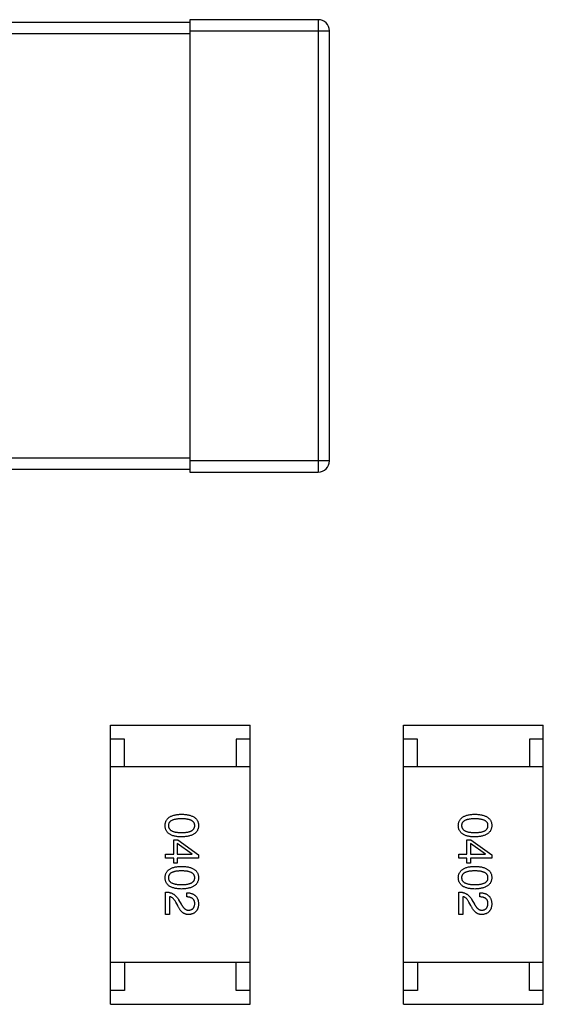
# Model space of a CAD drawing. Header units: millimetres. Extents: x 170 to 326, y 157 to 284.
# Tile 30 of 117: x 241.32 to 243.2, y 263.55 to 267.08. Entities that reach past the tile are written whole.
import ezdxf

# ---------------------------------------------------------------- set-up
doc = ezdxf.new("R2010")
doc.units = ezdxf.units.MM
doc.header["$LTSCALE"] = 30.734
doc.layers.get('0').update_dxf_attribs({"linetype": 'CONTINUOUS'})

msp = doc.modelspace()

# ---------------------------------------------------------------- linework, layer by layer
at = {"linetype": 'Continuous'}
for p, q in [((241.9326, 267.0671), (239.7326, 267.0671)), ((241.9326, 267.0771), (241.9326, 265.4571)), ((242.3926, 267.0771), (241.9326, 267.0771)), ((242.3926, 267.0771), (242.3926, 265.4571)), ((239.7326, 267.0271), (241.9326, 267.0271)), ((241.9326, 267.0371), (242.4326, 267.0371)), ((242.4326, 265.4971), (242.4326, 267.0371)), ((241.9326, 265.5071), (239.7326, 265.5071)), ((242.4326, 265.4971), (241.9326, 265.4971)), ((239.7326, 265.4671), (241.9326, 265.4671)), ((241.9326, 265.4571), (242.3926, 265.4571)), ((241.6484, 263.5512), (241.6484, 264.5512)), ((241.6484, 264.5512), (242.1484, 264.5512)), ((242.1484, 263.5512), (242.1484, 264.5512)), ((242.6984, 263.5512), (242.6984, 264.5512)), ((242.6984, 264.5512), (243.1984, 264.5512)), ((243.1984, 263.5512), (243.1984, 264.5512)), ((241.6984, 264.5012), (241.6484, 264.5012)), ((241.6984, 264.4012), (241.6984, 264.5012)), ((242.0984, 264.5012), (242.0984, 264.4012)), ((242.1484, 264.5012), (242.0984, 264.5012)), ((242.7484, 264.5012), (242.6984, 264.5012)), ((242.7484, 264.4012), (242.7484, 264.5012)), ((243.1484, 264.5012), (243.1484, 264.4012)), ((243.1984, 264.5012), (243.1484, 264.5012)), ((242.1484, 264.4012), (241.6484, 264.4012)), ((243.1984, 264.4012), (242.6984, 264.4012)), ((241.8749, 264.0888), (241.8749, 264.1406)), ((241.8749, 264.1406), (241.8894, 264.1406)), ((241.8874, 264.1268), (241.8874, 264.0888)), ((241.9412, 264.0894), (241.8874, 264.1268)), ((241.8894, 264.1406), (241.9641, 264.0868)), ((242.9249, 264.0888), (242.9249, 264.1406)), ((242.9249, 264.1406), (242.9394, 264.1406)), ((242.9374, 264.1268), (242.9374, 264.0888)), ((242.9912, 264.0894), (242.9374, 264.1268)), ((242.9394, 264.1406), (243.0141, 264.0868)), ((241.8461, 264.0743), (241.8461, 264.0888)), ((241.8461, 264.0888), (241.8749, 264.0888)), ((241.8874, 264.0888), (241.9412, 264.0888)), ((241.9412, 264.0888), (241.9412, 264.0894)), ((241.9641, 264.0868), (241.9641, 264.0743)), ((242.8961, 264.0743), (242.8961, 264.0888)), ((242.8961, 264.0888), (242.9249, 264.0888)), ((242.9374, 264.0888), (242.9912, 264.0888)), ((242.9912, 264.0888), (242.9912, 264.0894)), ((243.0141, 264.0868), (243.0141, 264.0743)), ((241.8749, 264.0743), (241.8461, 264.0743)), ((241.8749, 264.0566), (241.8749, 264.0743)), ((241.8874, 264.0566), (241.8749, 264.0566)), ((241.8874, 264.0743), (241.8874, 264.0566)), ((241.9641, 264.0743), (241.8874, 264.0743)), ((242.9249, 264.0743), (242.8961, 264.0743)), ((242.9249, 264.0566), (242.9249, 264.0743)), ((242.9374, 264.0566), (242.9249, 264.0566)), ((242.9374, 264.0743), (242.9374, 264.0566)), ((243.0141, 264.0743), (242.9374, 264.0743)), ((241.8461, 263.8727), (241.8461, 263.9534)), ((241.9215, 263.9357), (241.9215, 263.9508)), ((242.8961, 263.8727), (242.8961, 263.9534)), ((242.9715, 263.9357), (242.9715, 263.9508)), ((241.8599, 263.937), (241.8599, 263.8727)), ((241.8894, 263.9049), (241.8822, 263.9173)), ((241.8926, 263.9258), (241.9018, 263.9101)), ((242.9098, 263.937), (242.9098, 263.8727)), ((242.9394, 263.9049), (242.9321, 263.9173)), ((242.9426, 263.9258), (242.9518, 263.9101)), ((241.8599, 263.8727), (241.8461, 263.8727)), ((242.9098, 263.8727), (242.8961, 263.8727)), ((242.1484, 263.7012), (241.6484, 263.7012)), ((241.6984, 263.7012), (241.6984, 263.6012)), ((242.0984, 263.6012), (242.0984, 263.7012)), ((243.1984, 263.7012), (242.6984, 263.7012)), ((242.7484, 263.7012), (242.7484, 263.6012)), ((243.1484, 263.6012), (243.1484, 263.7012)), ((241.6984, 263.6012), (241.6484, 263.6012)), ((242.1484, 263.6012), (242.0984, 263.6012)), ((242.7484, 263.6012), (242.6984, 263.6012)), ((243.1984, 263.6012), (243.1484, 263.6012)), ((241.6484, 263.5512), (242.1484, 263.5512)), ((242.6984, 263.5512), (243.1984, 263.5512))]:
    msp.add_line(p, q, dxfattribs=at)
for centre, start, end in [((242.3926, 267.0371), 0, 90), ((242.3926, 265.4971), 270, 0)]:
    msp.add_arc(centre, 0.04, start, end, dxfattribs=at)
for points, knots in [([(241.8441, 264.1912), (241.8442, 264.1928), (241.8443, 264.1959), (241.8451, 264.2004), (241.8463, 264.2046), (241.848, 264.2085), (241.8501, 264.2121), (241.8527, 264.2154), (241.8557, 264.2185), (241.8592, 264.2211), (241.8631, 264.2235), (241.8675, 264.2256), (241.8724, 264.2274), (241.8777, 264.2289), (241.8834, 264.2301), (241.8896, 264.231), (241.8962, 264.2316), (241.9008, 264.2318), (241.9031, 264.2319)], [0, 0, 0, 0, 0.059135, 0.115606, 0.169241, 0.221578, 0.273261, 0.324749, 0.377329, 0.431642, 0.488541, 0.548597, 0.612232, 0.680174, 0.752504, 0.829777, 0.912307, 1, 1, 1, 1]), ([(241.9031, 264.2319), (241.9056, 264.2318), (241.9103, 264.2316), (241.9172, 264.231), (241.9235, 264.2301), (241.9295, 264.2289), (241.9349, 264.2274), (241.9399, 264.2256), (241.9445, 264.2235), (241.9485, 264.2211), (241.9521, 264.2185), (241.9553, 264.2155), (241.958, 264.2121), (241.9602, 264.2085), (241.9618, 264.2046), (241.9631, 264.2004), (241.9639, 264.1959), (241.964, 264.1928), (241.9641, 264.1912)], [0, 0, 0, 0, 0.088823, 0.172287, 0.250296, 0.323438, 0.392244, 0.456221, 0.516635, 0.573871, 0.628, 0.680335, 0.731489, 0.782557, 0.834044, 0.886738, 0.942089, 1, 1, 1, 1]), ([(242.8941, 264.1912), (242.8942, 264.1928), (242.8943, 264.1959), (242.8951, 264.2004), (242.8963, 264.2046), (242.8979, 264.2085), (242.9001, 264.2121), (242.9027, 264.2154), (242.9057, 264.2185), (242.9092, 264.2211), (242.9131, 264.2235), (242.9175, 264.2256), (242.9224, 264.2274), (242.9276, 264.2289), (242.9334, 264.2301), (242.9396, 264.231), (242.9462, 264.2316), (242.9508, 264.2318), (242.9531, 264.2319)], [0, 0, 0, 0, 0.059135, 0.115606, 0.169241, 0.221578, 0.273261, 0.324749, 0.377329, 0.431642, 0.488541, 0.548597, 0.612232, 0.680174, 0.752504, 0.829777, 0.912307, 1, 1, 1, 1]), ([(242.9531, 264.2319), (242.9556, 264.2318), (242.9603, 264.2316), (242.9671, 264.231), (242.9735, 264.2301), (242.9794, 264.2289), (242.9849, 264.2274), (242.9899, 264.2256), (242.9944, 264.2235), (242.9985, 264.2211), (243.0021, 264.2185), (243.0053, 264.2155), (243.0079, 264.2121), (243.0101, 264.2085), (243.0118, 264.2046), (243.0131, 264.2004), (243.0139, 264.1959), (243.014, 264.1928), (243.0141, 264.1912)], [0, 0, 0, 0, 0.088823, 0.172287, 0.250296, 0.323438, 0.392244, 0.456221, 0.516635, 0.573871, 0.628, 0.680335, 0.731489, 0.782557, 0.834044, 0.886738, 0.942089, 1, 1, 1, 1]), ([(241.9031, 264.2155), (241.9012, 264.2154), (241.8975, 264.2154), (241.8922, 264.2151), (241.8872, 264.2147), (241.8826, 264.214), (241.8783, 264.2131), (241.8744, 264.2122), (241.8709, 264.2109), (241.8678, 264.2095), (241.865, 264.2079), (241.8626, 264.2061), (241.8605, 264.2041), (241.8588, 264.2019), (241.8575, 264.1995), (241.8566, 264.1969), (241.856, 264.1941), (241.856, 264.1922), (241.8559, 264.1912)], [0, 0, 0, 0, 0.096457, 0.187288, 0.27178, 0.350132, 0.423455, 0.491343, 0.554037, 0.612253, 0.666313, 0.717038, 0.764921, 0.811214, 0.856775, 0.902988, 0.950234, 1, 1, 1, 1]), ([(241.9503, 264.1912), (241.9503, 264.1922), (241.9502, 264.1941), (241.9497, 264.1969), (241.9488, 264.1995), (241.9475, 264.2019), (241.9458, 264.2041), (241.9437, 264.2061), (241.9413, 264.2079), (241.9385, 264.2095), (241.9353, 264.2109), (241.9318, 264.2122), (241.9279, 264.2131), (241.9237, 264.214), (241.9191, 264.2147), (241.9141, 264.2151), (241.9087, 264.2154), (241.905, 264.2154), (241.9031, 264.2155)], [0, 0, 0, 0, 0.049764, 0.097007, 0.143217, 0.188577, 0.235116, 0.282997, 0.333719, 0.387776, 0.445989, 0.508679, 0.576563, 0.649481, 0.728235, 0.812722, 0.903548, 1, 1, 1, 1]), ([(242.9531, 264.2155), (242.9512, 264.2154), (242.9475, 264.2154), (242.9422, 264.2151), (242.9372, 264.2147), (242.9326, 264.214), (242.9283, 264.2131), (242.9244, 264.2122), (242.9209, 264.2109), (242.9178, 264.2095), (242.915, 264.2079), (242.9125, 264.2061), (242.9105, 264.2041), (242.9088, 264.2019), (242.9075, 264.1995), (242.9066, 264.1969), (242.906, 264.1941), (242.9059, 264.1922), (242.9059, 264.1912)], [0, 0, 0, 0, 0.096457, 0.187288, 0.27178, 0.350132, 0.423455, 0.491343, 0.554037, 0.612253, 0.666313, 0.717038, 0.764921, 0.811214, 0.856775, 0.902988, 0.950234, 1, 1, 1, 1]), ([(243.0003, 264.1912), (243.0003, 264.1922), (243.0002, 264.1941), (242.9997, 264.1969), (242.9988, 264.1995), (242.9974, 264.2019), (242.9958, 264.2041), (242.9937, 264.2061), (242.9913, 264.2079), (242.9885, 264.2095), (242.9853, 264.2109), (242.9818, 264.2122), (242.9779, 264.2131), (242.9737, 264.214), (242.9691, 264.2147), (242.9641, 264.2151), (242.9587, 264.2154), (242.955, 264.2154), (242.9531, 264.2155)], [0, 0, 0, 0, 0.049764, 0.097007, 0.143217, 0.188577, 0.235116, 0.282997, 0.333719, 0.387776, 0.445989, 0.508679, 0.576563, 0.649481, 0.728235, 0.812722, 0.903548, 1, 1, 1, 1]), ([(241.9031, 264.1505), (241.9008, 264.1506), (241.8962, 264.1508), (241.8896, 264.1514), (241.8834, 264.1523), (241.8777, 264.1535), (241.8724, 264.155), (241.8675, 264.1568), (241.8632, 264.1589), (241.8592, 264.1612), (241.8557, 264.1639), (241.8527, 264.167), (241.8501, 264.1703), (241.848, 264.1739), (241.8463, 264.1778), (241.8451, 264.182), (241.8443, 264.1865), (241.8442, 264.1896), (241.8441, 264.1912)], [0, 0, 0, 0, 0.08769, 0.170218, 0.24749, 0.319818, 0.387758, 0.451391, 0.511445, 0.568185, 0.622681, 0.67526, 0.726746, 0.778428, 0.830764, 0.884397, 0.940866, 1, 1, 1, 1]), ([(241.8559, 264.1912), (241.856, 264.1902), (241.8561, 264.1882), (241.8567, 264.1854), (241.8577, 264.1827), (241.8591, 264.1803), (241.8608, 264.178), (241.8629, 264.1759), (241.8653, 264.1741), (241.8681, 264.1724), (241.8712, 264.171), (241.8747, 264.1697), (241.8786, 264.1686), (241.8828, 264.1678), (241.8874, 264.1671), (241.8923, 264.1666), (241.8976, 264.1663), (241.9013, 264.1663), (241.9031, 264.1663)], [0, 0, 0, 0, 0.050879, 0.099377, 0.146973, 0.193618, 0.240619, 0.289461, 0.34047, 0.395283, 0.453059, 0.515633, 0.582666, 0.655287, 0.732971, 0.815933, 0.905166, 1, 1, 1, 1]), ([(241.9031, 264.1663), (241.905, 264.1663), (241.9087, 264.1663), (241.9141, 264.1666), (241.9191, 264.1671), (241.9237, 264.1678), (241.9279, 264.1686), (241.9318, 264.1697), (241.9353, 264.171), (241.9385, 264.1724), (241.9413, 264.1741), (241.9437, 264.1759), (241.9458, 264.178), (241.9475, 264.1802), (241.9488, 264.1827), (241.9497, 264.1854), (241.9502, 264.1882), (241.9503, 264.1902), (241.9503, 264.1912)], [0, 0, 0, 0, 0.095719, 0.185854, 0.269738, 0.347952, 0.420315, 0.487894, 0.550245, 0.608186, 0.662454, 0.713283, 0.761375, 0.808209, 0.854301, 0.901312, 0.949396, 1, 1, 1, 1]), ([(241.9641, 264.1912), (241.964, 264.1896), (241.9638, 264.1866), (241.963, 264.1821), (241.9617, 264.178), (241.9599, 264.1741), (241.9577, 264.1705), (241.955, 264.1673), (241.9518, 264.1643), (241.9482, 264.1616), (241.9441, 264.1592), (241.9396, 264.1571), (241.9346, 264.1553), (241.9292, 264.1537), (241.9233, 264.1525), (241.917, 264.1515), (241.9102, 264.1509), (241.9055, 264.1507), (241.9031, 264.1505)], [0, 0, 0, 0, 0.057415, 0.112361, 0.16496, 0.216437, 0.267441, 0.318839, 0.371478, 0.426325, 0.483626, 0.544235, 0.608673, 0.677374, 0.750405, 0.828394, 0.911525, 1, 1, 1, 1]), ([(242.9531, 264.1505), (242.9508, 264.1506), (242.9462, 264.1508), (242.9396, 264.1514), (242.9334, 264.1523), (242.9276, 264.1535), (242.9224, 264.155), (242.9175, 264.1568), (242.9131, 264.1589), (242.9092, 264.1612), (242.9057, 264.1639), (242.9027, 264.167), (242.9001, 264.1703), (242.8979, 264.1739), (242.8963, 264.1778), (242.8951, 264.182), (242.8943, 264.1865), (242.8942, 264.1896), (242.8941, 264.1912)], [0, 0, 0, 0, 0.08769, 0.170218, 0.24749, 0.319818, 0.387758, 0.451391, 0.511445, 0.568185, 0.622681, 0.67526, 0.726746, 0.778428, 0.830764, 0.884397, 0.940866, 1, 1, 1, 1]), ([(242.9059, 264.1912), (242.906, 264.1902), (242.9061, 264.1882), (242.9067, 264.1854), (242.9077, 264.1827), (242.9091, 264.1803), (242.9108, 264.178), (242.9129, 264.1759), (242.9153, 264.1741), (242.9181, 264.1724), (242.9212, 264.171), (242.9247, 264.1697), (242.9286, 264.1686), (242.9328, 264.1678), (242.9374, 264.1671), (242.9423, 264.1666), (242.9476, 264.1663), (242.9512, 264.1663), (242.9531, 264.1663)], [0, 0, 0, 0, 0.050879, 0.099377, 0.146973, 0.193618, 0.240619, 0.289461, 0.34047, 0.395283, 0.453059, 0.515633, 0.582666, 0.655287, 0.732971, 0.815933, 0.905166, 1, 1, 1, 1]), ([(242.9531, 264.1663), (242.955, 264.1663), (242.9587, 264.1663), (242.9641, 264.1666), (242.9691, 264.1671), (242.9737, 264.1678), (242.9779, 264.1686), (242.9818, 264.1697), (242.9853, 264.171), (242.9885, 264.1724), (242.9913, 264.1741), (242.9937, 264.1759), (242.9958, 264.178), (242.9975, 264.1802), (242.9988, 264.1827), (242.9997, 264.1854), (243.0002, 264.1882), (243.0003, 264.1902), (243.0003, 264.1912)], [0, 0, 0, 0, 0.095719, 0.185854, 0.269738, 0.347952, 0.420315, 0.487894, 0.550245, 0.608186, 0.662454, 0.713283, 0.761375, 0.808209, 0.854301, 0.901312, 0.949396, 1, 1, 1, 1]), ([(243.0141, 264.1912), (243.014, 264.1896), (243.0138, 264.1866), (243.013, 264.1821), (243.0116, 264.178), (243.0099, 264.1741), (243.0077, 264.1705), (243.005, 264.1673), (243.0018, 264.1643), (242.9982, 264.1616), (242.9941, 264.1592), (242.9896, 264.1571), (242.9846, 264.1553), (242.9792, 264.1537), (242.9733, 264.1525), (242.967, 264.1515), (242.9602, 264.1509), (242.9555, 264.1507), (242.9531, 264.1505)], [0, 0, 0, 0, 0.057415, 0.112361, 0.16496, 0.216437, 0.267441, 0.318839, 0.371478, 0.426325, 0.483626, 0.544235, 0.608673, 0.677374, 0.750405, 0.828394, 0.911525, 1, 1, 1, 1]), ([(241.8441, 264.0047), (241.8442, 264.0063), (241.8443, 264.0094), (241.8451, 264.0139), (241.8463, 264.0181), (241.848, 264.022), (241.8501, 264.0256), (241.8527, 264.0289), (241.8557, 264.0319), (241.8592, 264.0346), (241.8631, 264.037), (241.8675, 264.0391), (241.8724, 264.0409), (241.8777, 264.0424), (241.8834, 264.0436), (241.8896, 264.0445), (241.8962, 264.0451), (241.9008, 264.0453), (241.9031, 264.0453)], [0, 0, 0, 0, 0.059135, 0.115606, 0.169241, 0.221578, 0.273261, 0.324749, 0.377329, 0.431642, 0.488541, 0.548597, 0.612232, 0.680174, 0.752504, 0.829777, 0.912307, 1, 1, 1, 1]), ([(241.9031, 264.0289), (241.9012, 264.0289), (241.8975, 264.0289), (241.8922, 264.0286), (241.8872, 264.0281), (241.8826, 264.0275), (241.8783, 264.0266), (241.8744, 264.0256), (241.8709, 264.0244), (241.8678, 264.023), (241.865, 264.0214), (241.8626, 264.0196), (241.8605, 264.0175), (241.8588, 264.0153), (241.8575, 264.013), (241.8566, 264.0104), (241.856, 264.0076), (241.856, 264.0057), (241.8559, 264.0047)], [0, 0, 0, 0, 0.096457, 0.187288, 0.27178, 0.350132, 0.423455, 0.491343, 0.554037, 0.612253, 0.666313, 0.717038, 0.764921, 0.811214, 0.856775, 0.902988, 0.950234, 1, 1, 1, 1]), ([(241.9031, 264.0453), (241.9056, 264.0453), (241.9103, 264.0451), (241.9172, 264.0445), (241.9235, 264.0436), (241.9295, 264.0424), (241.9349, 264.0409), (241.9399, 264.0391), (241.9445, 264.037), (241.9485, 264.0346), (241.9521, 264.0319), (241.9553, 264.0289), (241.958, 264.0256), (241.9602, 264.022), (241.9618, 264.0181), (241.9631, 264.0139), (241.9639, 264.0094), (241.964, 264.0063), (241.9641, 264.0047)], [0, 0, 0, 0, 0.088823, 0.172287, 0.250296, 0.323438, 0.392244, 0.456221, 0.516635, 0.573871, 0.628, 0.680335, 0.731489, 0.782557, 0.834044, 0.886738, 0.942089, 1, 1, 1, 1]), ([(241.9503, 264.0047), (241.9503, 264.0057), (241.9502, 264.0076), (241.9497, 264.0104), (241.9488, 264.013), (241.9475, 264.0154), (241.9458, 264.0175), (241.9437, 264.0196), (241.9413, 264.0214), (241.9385, 264.023), (241.9353, 264.0244), (241.9318, 264.0256), (241.9279, 264.0266), (241.9237, 264.0275), (241.9191, 264.0281), (241.9141, 264.0286), (241.9087, 264.0289), (241.905, 264.0289), (241.9031, 264.0289)], [0, 0, 0, 0, 0.049764, 0.097007, 0.143217, 0.188577, 0.235116, 0.282997, 0.333719, 0.387776, 0.445989, 0.508679, 0.576563, 0.649481, 0.728235, 0.812722, 0.903548, 1, 1, 1, 1]), ([(242.8941, 264.0047), (242.8942, 264.0063), (242.8943, 264.0094), (242.8951, 264.0139), (242.8963, 264.0181), (242.8979, 264.022), (242.9001, 264.0256), (242.9027, 264.0289), (242.9057, 264.0319), (242.9092, 264.0346), (242.9131, 264.037), (242.9175, 264.0391), (242.9224, 264.0409), (242.9276, 264.0424), (242.9334, 264.0436), (242.9396, 264.0445), (242.9462, 264.0451), (242.9508, 264.0453), (242.9531, 264.0453)], [0, 0, 0, 0, 0.059135, 0.115606, 0.169241, 0.221578, 0.273261, 0.324749, 0.377329, 0.431642, 0.488541, 0.548597, 0.612232, 0.680174, 0.752504, 0.829777, 0.912307, 1, 1, 1, 1]), ([(242.9531, 264.0289), (242.9512, 264.0289), (242.9475, 264.0289), (242.9422, 264.0286), (242.9372, 264.0281), (242.9326, 264.0275), (242.9283, 264.0266), (242.9244, 264.0256), (242.9209, 264.0244), (242.9178, 264.023), (242.915, 264.0214), (242.9125, 264.0196), (242.9105, 264.0175), (242.9088, 264.0153), (242.9075, 264.013), (242.9066, 264.0104), (242.906, 264.0076), (242.9059, 264.0057), (242.9059, 264.0047)], [0, 0, 0, 0, 0.096457, 0.187288, 0.27178, 0.350132, 0.423455, 0.491343, 0.554037, 0.612253, 0.666313, 0.717038, 0.764921, 0.811214, 0.856775, 0.902988, 0.950234, 1, 1, 1, 1]), ([(242.9531, 264.0453), (242.9556, 264.0453), (242.9603, 264.0451), (242.9671, 264.0445), (242.9735, 264.0436), (242.9794, 264.0424), (242.9849, 264.0409), (242.9899, 264.0391), (242.9944, 264.037), (242.9985, 264.0346), (243.0021, 264.0319), (243.0053, 264.0289), (243.0079, 264.0256), (243.0101, 264.022), (243.0118, 264.0181), (243.0131, 264.0139), (243.0139, 264.0094), (243.014, 264.0063), (243.0141, 264.0047)], [0, 0, 0, 0, 0.088823, 0.172287, 0.250296, 0.323438, 0.392244, 0.456221, 0.516635, 0.573871, 0.628, 0.680335, 0.731489, 0.782557, 0.834044, 0.886738, 0.942089, 1, 1, 1, 1]), ([(243.0003, 264.0047), (243.0003, 264.0057), (243.0002, 264.0076), (242.9997, 264.0104), (242.9988, 264.013), (242.9974, 264.0154), (242.9958, 264.0175), (242.9937, 264.0196), (242.9913, 264.0214), (242.9885, 264.023), (242.9853, 264.0244), (242.9818, 264.0256), (242.9779, 264.0266), (242.9737, 264.0275), (242.9691, 264.0281), (242.9641, 264.0286), (242.9587, 264.0289), (242.955, 264.0289), (242.9531, 264.0289)], [0, 0, 0, 0, 0.049764, 0.097007, 0.143217, 0.188577, 0.235116, 0.282997, 0.333719, 0.387776, 0.445989, 0.508679, 0.576563, 0.649481, 0.728235, 0.812722, 0.903548, 1, 1, 1, 1]), ([(241.9031, 263.964), (241.9008, 263.9641), (241.8962, 263.9643), (241.8896, 263.9649), (241.8834, 263.9658), (241.8777, 263.967), (241.8724, 263.9685), (241.8675, 263.9703), (241.8632, 263.9723), (241.8592, 263.9747), (241.8557, 263.9774), (241.8527, 263.9804), (241.8501, 263.9837), (241.848, 263.9874), (241.8463, 263.9913), (241.8451, 263.9955), (241.8443, 264), (241.8442, 264.0031), (241.8441, 264.0047)], [0, 0, 0, 0, 0.08769, 0.170218, 0.24749, 0.319818, 0.387758, 0.451391, 0.511445, 0.568185, 0.622681, 0.67526, 0.726746, 0.778428, 0.830764, 0.884397, 0.940866, 1, 1, 1, 1]), ([(241.8559, 264.0047), (241.856, 264.0037), (241.8561, 264.0017), (241.8567, 263.9988), (241.8577, 263.9962), (241.8591, 263.9937), (241.8608, 263.9915), (241.8629, 263.9894), (241.8653, 263.9876), (241.8681, 263.9859), (241.8712, 263.9844), (241.8747, 263.9832), (241.8786, 263.9821), (241.8828, 263.9813), (241.8874, 263.9806), (241.8923, 263.9801), (241.8976, 263.9798), (241.9013, 263.9798), (241.9031, 263.9798)], [0, 0, 0, 0, 0.050879, 0.099377, 0.146973, 0.193618, 0.240619, 0.289461, 0.34047, 0.395283, 0.453059, 0.515633, 0.582666, 0.655287, 0.732971, 0.815933, 0.905166, 1, 1, 1, 1]), ([(241.9031, 263.9798), (241.905, 263.9798), (241.9087, 263.9798), (241.9141, 263.9801), (241.9191, 263.9806), (241.9237, 263.9813), (241.9279, 263.9821), (241.9318, 263.9832), (241.9353, 263.9844), (241.9385, 263.9859), (241.9413, 263.9876), (241.9437, 263.9894), (241.9458, 263.9915), (241.9475, 263.9937), (241.9488, 263.9962), (241.9497, 263.9989), (241.9502, 264.0017), (241.9503, 264.0037), (241.9503, 264.0047)], [0, 0, 0, 0, 0.095719, 0.185854, 0.269738, 0.347952, 0.420315, 0.487894, 0.550245, 0.608186, 0.662454, 0.713283, 0.761375, 0.808209, 0.854301, 0.901312, 0.949396, 1, 1, 1, 1]), ([(241.9641, 264.0047), (241.964, 264.0031), (241.9638, 264), (241.963, 263.9956), (241.9617, 263.9915), (241.9599, 263.9876), (241.9577, 263.984), (241.955, 263.9807), (241.9518, 263.9778), (241.9482, 263.9751), (241.9441, 263.9727), (241.9396, 263.9705), (241.9346, 263.9687), (241.9292, 263.9672), (241.9233, 263.966), (241.917, 263.965), (241.9102, 263.9643), (241.9055, 263.9641), (241.9031, 263.964)], [0, 0, 0, 0, 0.057415, 0.112361, 0.16496, 0.216437, 0.267441, 0.318839, 0.371478, 0.426325, 0.483626, 0.544235, 0.608673, 0.677374, 0.750405, 0.828394, 0.911525, 1, 1, 1, 1]), ([(242.9531, 263.964), (242.9508, 263.9641), (242.9462, 263.9643), (242.9396, 263.9649), (242.9334, 263.9658), (242.9276, 263.967), (242.9224, 263.9685), (242.9175, 263.9703), (242.9131, 263.9723), (242.9092, 263.9747), (242.9057, 263.9774), (242.9027, 263.9804), (242.9001, 263.9837), (242.8979, 263.9874), (242.8963, 263.9913), (242.8951, 263.9955), (242.8943, 264), (242.8942, 264.0031), (242.8941, 264.0047)], [0, 0, 0, 0, 0.08769, 0.170218, 0.24749, 0.319818, 0.387758, 0.451391, 0.511445, 0.568185, 0.622681, 0.67526, 0.726746, 0.778428, 0.830764, 0.884397, 0.940866, 1, 1, 1, 1]), ([(242.9059, 264.0047), (242.906, 264.0037), (242.9061, 264.0017), (242.9067, 263.9988), (242.9077, 263.9962), (242.9091, 263.9937), (242.9108, 263.9915), (242.9129, 263.9894), (242.9153, 263.9876), (242.9181, 263.9859), (242.9212, 263.9844), (242.9247, 263.9832), (242.9286, 263.9821), (242.9328, 263.9813), (242.9374, 263.9806), (242.9423, 263.9801), (242.9476, 263.9798), (242.9512, 263.9798), (242.9531, 263.9798)], [0, 0, 0, 0, 0.050879, 0.099377, 0.146973, 0.193618, 0.240619, 0.289461, 0.34047, 0.395283, 0.453059, 0.515633, 0.582666, 0.655287, 0.732971, 0.815933, 0.905166, 1, 1, 1, 1]), ([(242.9531, 263.9798), (242.955, 263.9798), (242.9587, 263.9798), (242.9641, 263.9801), (242.9691, 263.9806), (242.9737, 263.9813), (242.9779, 263.9821), (242.9818, 263.9832), (242.9853, 263.9844), (242.9885, 263.9859), (242.9913, 263.9876), (242.9937, 263.9894), (242.9958, 263.9915), (242.9975, 263.9937), (242.9988, 263.9962), (242.9997, 263.9989), (243.0002, 264.0017), (243.0003, 264.0037), (243.0003, 264.0047)], [0, 0, 0, 0, 0.095719, 0.185854, 0.269738, 0.347952, 0.420315, 0.487894, 0.550245, 0.608186, 0.662454, 0.713283, 0.761375, 0.808209, 0.854301, 0.901312, 0.949396, 1, 1, 1, 1]), ([(243.0141, 264.0047), (243.014, 264.0031), (243.0138, 264), (243.013, 263.9956), (243.0116, 263.9915), (243.0099, 263.9876), (243.0077, 263.984), (243.005, 263.9807), (243.0018, 263.9778), (242.9982, 263.9751), (242.9941, 263.9727), (242.9896, 263.9705), (242.9846, 263.9687), (242.9792, 263.9672), (242.9733, 263.966), (242.967, 263.965), (242.9602, 263.9643), (242.9555, 263.9641), (242.9531, 263.964)], [0, 0, 0, 0, 0.057415, 0.112361, 0.16496, 0.216437, 0.267441, 0.318839, 0.371478, 0.426325, 0.483626, 0.544235, 0.608673, 0.677374, 0.750405, 0.828394, 0.911525, 1, 1, 1, 1]), ([(241.8461, 263.9534), (241.8474, 263.9533), (241.85, 263.9532), (241.8538, 263.9528), (241.8575, 263.9523), (241.861, 263.9515), (241.8644, 263.9505), (241.8677, 263.9493), (241.8708, 263.9478), (241.8738, 263.9462), (241.8767, 263.9444), (241.8794, 263.9423), (241.8819, 263.9401), (241.8844, 263.9376), (241.8867, 263.935), (241.8888, 263.9321), (241.8908, 263.9291), (241.892, 263.9269), (241.8926, 263.9258)], [0, 0, 0, 0, 0.069512, 0.136307, 0.201431, 0.265186, 0.327322, 0.388242, 0.448098, 0.507757, 0.566952, 0.626243, 0.686026, 0.745963, 0.807549, 0.869906, 0.934172, 1, 1, 1, 1]), ([(241.9215, 263.9508), (241.9232, 263.9507), (241.9264, 263.9506), (241.9311, 263.9501), (241.9355, 263.9492), (241.9396, 263.9481), (241.9434, 263.9466), (241.9469, 263.9448), (241.95, 263.9427), (241.9529, 263.9403), (241.9554, 263.9376), (241.9576, 263.9346), (241.9595, 263.9312), (241.961, 263.9276), (241.9623, 263.9237), (241.9632, 263.9194), (241.9639, 263.9149), (241.964, 263.9117), (241.9641, 263.9101)], [0, 0, 0, 0, 0.074935, 0.145873, 0.212498, 0.27598, 0.33603, 0.394042, 0.450372, 0.505546, 0.560812, 0.616481, 0.673265, 0.732328, 0.7938, 0.858943, 0.92718, 1, 1, 1, 1]), ([(242.8961, 263.9534), (242.8974, 263.9533), (242.9, 263.9532), (242.9038, 263.9528), (242.9075, 263.9523), (242.911, 263.9515), (242.9144, 263.9505), (242.9177, 263.9493), (242.9208, 263.9478), (242.9238, 263.9462), (242.9267, 263.9444), (242.9294, 263.9423), (242.9319, 263.9401), (242.9343, 263.9376), (242.9367, 263.935), (242.9388, 263.9321), (242.9408, 263.9291), (242.942, 263.9269), (242.9426, 263.9258)], [0, 0, 0, 0, 0.069512, 0.136307, 0.201431, 0.265186, 0.327322, 0.388242, 0.448098, 0.507757, 0.566952, 0.626243, 0.686026, 0.745963, 0.807549, 0.869906, 0.934172, 1, 1, 1, 1]), ([(242.9715, 263.9508), (242.9732, 263.9507), (242.9764, 263.9506), (242.9811, 263.9501), (242.9855, 263.9492), (242.9896, 263.9481), (242.9934, 263.9466), (242.9968, 263.9448), (243, 263.9427), (243.0028, 263.9403), (243.0054, 263.9376), (243.0076, 263.9346), (243.0095, 263.9312), (243.011, 263.9276), (243.0123, 263.9237), (243.0132, 263.9194), (243.0139, 263.9149), (243.014, 263.9117), (243.0141, 263.9101)], [0, 0, 0, 0, 0.074935, 0.145873, 0.212498, 0.27598, 0.33603, 0.394042, 0.450372, 0.505546, 0.560812, 0.616481, 0.673265, 0.732328, 0.7938, 0.858943, 0.92718, 1, 1, 1, 1]), ([(241.8822, 263.9173), (241.8813, 263.9187), (241.8798, 263.9214), (241.8772, 263.9251), (241.8745, 263.9284), (241.8718, 263.9311), (241.8689, 263.9333), (241.866, 263.9351), (241.863, 263.9364), (241.8609, 263.9368), (241.8599, 263.937)], [0, 0, 0, 0, 0.158292, 0.304606, 0.440272, 0.565336, 0.681745, 0.791834, 0.896966, 1, 1, 1, 1]), ([(241.9018, 263.9101), (241.9023, 263.9092), (241.9033, 263.9074), (241.9048, 263.9048), (241.9064, 263.9024), (241.9079, 263.9002), (241.9096, 263.8982), (241.9112, 263.8963), (241.9128, 263.8947), (241.9146, 263.8932), (241.9163, 263.8919), (241.9181, 263.8909), (241.9199, 263.89), (241.9217, 263.8893), (241.9236, 263.8888), (241.9255, 263.8885), (241.9274, 263.8884), (241.9287, 263.8884), (241.9294, 263.8885)], [0, 0, 0, 0, 0.084365, 0.165386, 0.24176, 0.314729, 0.38433, 0.449952, 0.513164, 0.5734, 0.630824, 0.68644, 0.740136, 0.792605, 0.844515, 0.896112, 0.947763, 1, 1, 1, 1]), ([(241.9503, 263.9121), (241.9503, 263.913), (241.9503, 263.9148), (241.9499, 263.9174), (241.9494, 263.9199), (241.9486, 263.9222), (241.9476, 263.9243), (241.9463, 263.9262), (241.9449, 263.9279), (241.9431, 263.9295), (241.9412, 263.9309), (241.9391, 263.9321), (241.9367, 263.9331), (241.9341, 263.934), (241.9313, 263.9347), (241.9282, 263.9352), (241.9249, 263.9356), (241.9227, 263.9356), (241.9215, 263.9357)], [0, 0, 0, 0, 0.065945, 0.127767, 0.186553, 0.242898, 0.297728, 0.351599, 0.404854, 0.459191, 0.515338, 0.573322, 0.634405, 0.698538, 0.767039, 0.84022, 0.917406, 1, 1, 1, 1]), ([(241.9641, 263.9101), (241.964, 263.9087), (241.9638, 263.9059), (241.9632, 263.9018), (241.9623, 263.8981), (241.9613, 263.8945), (241.9599, 263.8913), (241.9583, 263.8882), (241.9564, 263.8855), (241.9543, 263.883), (241.952, 263.8808), (241.9494, 263.8788), (241.9465, 263.8772), (241.9434, 263.8757), (241.9401, 263.8746), (241.9365, 263.8737), (241.9327, 263.8731), (241.9301, 263.8728), (241.9287, 263.8727)], [0, 0, 0, 0, 0.074847, 0.14558, 0.212628, 0.276599, 0.337792, 0.396608, 0.453638, 0.509854, 0.565589, 0.621545, 0.678777, 0.737222, 0.798388, 0.862259, 0.929312, 1, 1, 1, 1]), ([(241.9294, 263.8885), (241.9302, 263.8885), (241.9318, 263.8887), (241.9341, 263.8891), (241.9363, 263.8897), (241.9383, 263.8904), (241.9402, 263.8913), (241.9419, 263.8924), (241.9434, 263.8936), (241.9448, 263.895), (241.946, 263.8966), (241.9471, 263.8983), (241.9481, 263.9002), (241.9488, 263.9023), (241.9494, 263.9045), (241.9499, 263.9069), (241.9502, 263.9094), (241.9503, 263.9112), (241.9503, 263.9121)], [0, 0, 0, 0, 0.069456, 0.136175, 0.198596, 0.258993, 0.316838, 0.37342, 0.428889, 0.48454, 0.540119, 0.597644, 0.65702, 0.718534, 0.783117, 0.851564, 0.923888, 1, 1, 1, 1]), ([(242.9321, 263.9173), (242.9313, 263.9187), (242.9298, 263.9214), (242.9272, 263.9251), (242.9245, 263.9284), (242.9218, 263.9311), (242.9189, 263.9333), (242.916, 263.9351), (242.913, 263.9364), (242.9109, 263.9368), (242.9098, 263.937)], [0, 0, 0, 0, 0.158292, 0.304606, 0.440272, 0.565336, 0.681745, 0.791834, 0.896966, 1, 1, 1, 1]), ([(242.9518, 263.9101), (242.9523, 263.9092), (242.9533, 263.9074), (242.9548, 263.9048), (242.9563, 263.9024), (242.9579, 263.9002), (242.9595, 263.8982), (242.9612, 263.8963), (242.9628, 263.8947), (242.9646, 263.8932), (242.9663, 263.8919), (242.9681, 263.8909), (242.9699, 263.89), (242.9717, 263.8893), (242.9736, 263.8888), (242.9755, 263.8885), (242.9774, 263.8884), (242.9787, 263.8884), (242.9794, 263.8885)], [0, 0, 0, 0, 0.084365, 0.165386, 0.24176, 0.314729, 0.38433, 0.449952, 0.513164, 0.5734, 0.630824, 0.68644, 0.740136, 0.792605, 0.844515, 0.896112, 0.947763, 1, 1, 1, 1]), ([(243.0003, 263.9121), (243.0003, 263.913), (243.0003, 263.9148), (242.9999, 263.9174), (242.9994, 263.9199), (242.9986, 263.9222), (242.9976, 263.9243), (242.9963, 263.9262), (242.9949, 263.9279), (242.9931, 263.9295), (242.9912, 263.9309), (242.9891, 263.9321), (242.9867, 263.9331), (242.9841, 263.934), (242.9812, 263.9347), (242.9782, 263.9352), (242.9749, 263.9356), (242.9727, 263.9356), (242.9715, 263.9357)], [0, 0, 0, 0, 0.065945, 0.127767, 0.186553, 0.242898, 0.297728, 0.351599, 0.404854, 0.459191, 0.515338, 0.573322, 0.634405, 0.698538, 0.767039, 0.84022, 0.917406, 1, 1, 1, 1]), ([(243.0141, 263.9101), (243.014, 263.9087), (243.0138, 263.9059), (243.0132, 263.9018), (243.0123, 263.8981), (243.0112, 263.8945), (243.0099, 263.8913), (243.0083, 263.8882), (243.0064, 263.8855), (243.0043, 263.883), (243.002, 263.8808), (242.9994, 263.8788), (242.9965, 263.8772), (242.9934, 263.8757), (242.9901, 263.8746), (242.9865, 263.8737), (242.9827, 263.8731), (242.9801, 263.8728), (242.9787, 263.8727)], [0, 0, 0, 0, 0.074847, 0.14558, 0.212628, 0.276599, 0.337792, 0.396608, 0.453638, 0.509854, 0.565589, 0.621545, 0.678777, 0.737222, 0.798388, 0.862259, 0.929312, 1, 1, 1, 1]), ([(242.9794, 263.8885), (242.9802, 263.8885), (242.9818, 263.8887), (242.9841, 263.8891), (242.9863, 263.8897), (242.9883, 263.8904), (242.9901, 263.8913), (242.9919, 263.8924), (242.9934, 263.8936), (242.9948, 263.895), (242.996, 263.8966), (242.9971, 263.8983), (242.998, 263.9002), (242.9988, 263.9023), (242.9994, 263.9045), (242.9999, 263.9069), (243.0002, 263.9094), (243.0003, 263.9112), (243.0003, 263.9121)], [0, 0, 0, 0, 0.069456, 0.136175, 0.198596, 0.258993, 0.316838, 0.37342, 0.428889, 0.48454, 0.540119, 0.597644, 0.65702, 0.718534, 0.783117, 0.851564, 0.923888, 1, 1, 1, 1]), ([(241.9287, 263.8727), (241.9277, 263.8727), (241.9257, 263.8727), (241.9228, 263.8729), (241.9199, 263.8734), (241.9171, 263.8742), (241.9144, 263.8753), (241.9118, 263.8766), (241.9092, 263.8782), (241.9067, 263.8801), (241.9043, 263.8823), (241.9019, 263.8847), (241.8996, 263.8874), (241.8974, 263.8903), (241.8953, 263.8936), (241.8932, 263.8971), (241.8912, 263.9009), (241.89, 263.9035), (241.8894, 263.9049)], [0, 0, 0, 0, 0.055083, 0.109453, 0.162685, 0.21614, 0.26961, 0.324284, 0.380202, 0.437433, 0.497084, 0.559152, 0.624288, 0.692446, 0.763862, 0.838743, 0.917269, 1, 1, 1, 1]), ([(242.9787, 263.8727), (242.9777, 263.8727), (242.9757, 263.8727), (242.9728, 263.8729), (242.9699, 263.8734), (242.9671, 263.8742), (242.9644, 263.8753), (242.9618, 263.8766), (242.9592, 263.8782), (242.9567, 263.8801), (242.9543, 263.8823), (242.9519, 263.8847), (242.9496, 263.8874), (242.9474, 263.8903), (242.9453, 263.8936), (242.9432, 263.8971), (242.9412, 263.9009), (242.94, 263.9035), (242.9394, 263.9049)], [0, 0, 0, 0, 0.055083, 0.109453, 0.162685, 0.21614, 0.26961, 0.324284, 0.380202, 0.437433, 0.497084, 0.559152, 0.624288, 0.692446, 0.763862, 0.838743, 0.917269, 1, 1, 1, 1])]:
    msp.add_open_spline(points, degree=3, knots=knots, dxfattribs=at)

doc.saveas('drawing.dxf')
